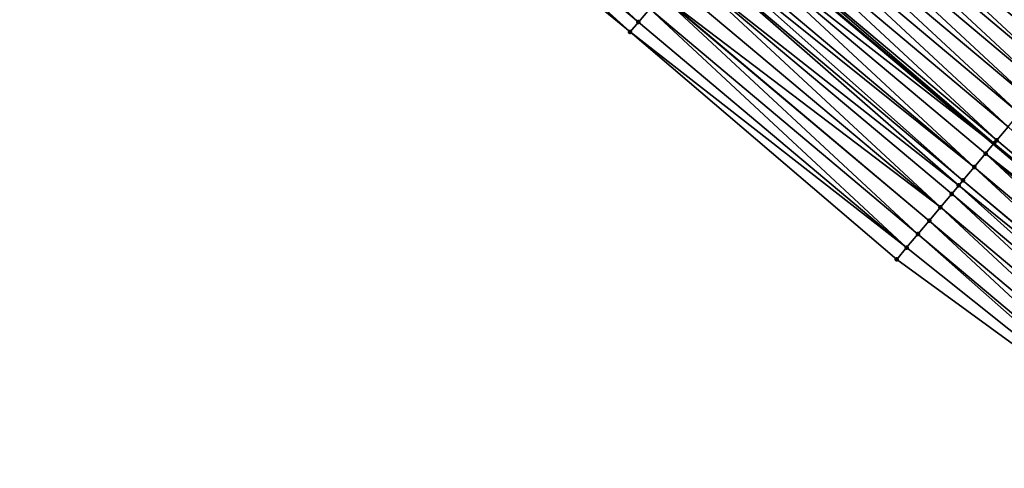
# Model space of a CAD drawing. Header units: feet. Extents: x 2017353 to 2024169, y 808050 to 818690.
# Tile 144 of 256: x 2018108 to 2018165, y 817920 to 817945. Entities that reach past the tile are written whole.
import ezdxf

# ---------------------------------------------------------------- set-up
doc = ezdxf.new("R2010")
doc.units = ezdxf.units.FT
doc.header["$MEASUREMENT"] = 0
for name, color, linetype, lineweight in [('EP_Travel Lane', 172, 'Continuous', 53), ('SB-Road Shots', 141, 'Continuous', 100), ('SB-Road X-Section', 40, 'Continuous', 13)]:
    doc.layers.add(name, color=color, linetype=linetype, lineweight=lineweight)
doc.layers.add('I-77-MM15-17_SB-Surface-BORDER', color=7, linetype='Continuous')
doc.layers.add('I-77-MM15-17_SB-Surface-TIN', color=7, linetype='Continuous')

msp = doc.modelspace()

# ---------------------------------------------------------------- linework, layer by layer
at = {"layer": 'EP_Travel Lane'}
msp.add_polyline3d([(2018041.524072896, 818041.3556089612, 271.0125532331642), (2018056.825192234, 818028.4776737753, 270.8231265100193), (2018072.126455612, 818015.5996173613, 270.6583579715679), (2018087.427726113, 818002.7215549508, 270.4948171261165), (2018102.729067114, 817989.843433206, 270.3433342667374), (2018118.038776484, 817976.9568241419, 270.1925232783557), (2018133.338704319, 817964.0772157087, 270.0234909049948), (2018148.6387414, 817951.1975153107, 269.8713032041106), (2018163.938619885, 817938.3179484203, 269.6946454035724), (2018179.238393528, 817925.4384697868, 269.5018210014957), (2018194.53818175, 817912.5589788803, 269.3112454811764), (2018209.837923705, 817899.6795269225, 269.1135293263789), (2018225.13787068, 817886.7999023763, 268.9474481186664)], dxfattribs=at)
at = {"layer": 'I-77-MM15-17_SB-Surface-BORDER', "color": 3, "linetype": 'Continuous', "lineweight": -3}
msp.add_polyline3d([(2018220.243043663, 817880.9720468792, 268.7800545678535), (2018206.198594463, 817895.34662863, 268.9782584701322), (2018189.633601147, 817906.7200283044, 269.1042343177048), (2018174.617642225, 817919.9372636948, 269.3187057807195), (2018158.407874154, 817931.7333809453, 269.4734421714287), (2018143.185856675, 817944.705312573, 269.6783968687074), (2018127.700000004, 817957.3639972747, 269.8072379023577), (2018112.318654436, 817970.1468707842, 269.9581315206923), (2018097.700681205, 817983.8711733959, 270.1497432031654), (2018082.399438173, 817996.7492125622, 270.3180127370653), (2018067.098109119, 818009.6273241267, 270.4715359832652), (2018052.689475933, 818023.5656781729, 270.6611741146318)], dxfattribs=at)
at = {"layer": 'I-77-MM15-17_SB-Surface-TIN', "color": 128, "linetype": 'Continuous', "lineweight": -3}
for points in [[(2018143.660074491, 817945.2698910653, 269.6970764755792), (2018128.986357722, 817958.8954292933, 269.8607166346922), (2018128.343173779, 817958.1297175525, 269.8331938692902)], [(2018143.660074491, 817945.2698910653, 269.6970764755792), (2018144.303252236, 817946.0356080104, 269.723644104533), (2018128.986357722, 817958.8954292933, 269.8607166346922)], [(2018169.266799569, 817944.662391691, 269.828942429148), (2018154.593286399, 817958.2877589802, 270.0239556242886), (2018153.950157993, 817957.5220006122, 270.0049902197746)], [(2018169.266799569, 817944.662391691, 269.828942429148), (2018169.90992752, 817945.4281504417, 269.8478381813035), (2018154.593286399, 817958.2877589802, 270.0239556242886)], [(2018143.185856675, 817944.705312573, 269.6783968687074), (2018128.343173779, 817958.1297175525, 269.8331938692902), (2018127.700000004, 817957.3639972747, 269.8072379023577)], [(2018143.185856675, 817944.705312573, 269.6783968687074), (2018143.660074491, 817945.2698910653, 269.6970764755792), (2018128.343173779, 817958.1297175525, 269.8331938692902)], [(2018168.623688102, 817943.8966191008, 269.8125866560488), (2018153.950157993, 817957.5220006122, 270.0049902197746), (2018153.307040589, 817956.7562330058, 269.9877203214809)], [(2018168.623688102, 817943.8966191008, 269.8125866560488), (2018169.266799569, 817944.662391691, 269.828942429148), (2018153.950157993, 817957.5220006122, 270.0049902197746)], [(2018167.980586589, 817943.130838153, 269.7977646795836), (2018153.307040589, 817956.7562330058, 269.9877203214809), (2018152.663927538, 817955.9904617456, 269.9711209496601)], [(2018167.980586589, 817943.130838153, 269.7977646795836), (2018168.623688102, 817943.8966191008, 269.8125866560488), (2018153.307040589, 817956.7562330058, 269.9877203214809)], [(2018167.337467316, 817942.3650721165, 269.7802060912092), (2018152.663927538, 817955.9904617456, 269.9711209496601), (2018152.020810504, 817955.2246938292, 269.9539079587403)], [(2018167.337467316, 817942.3650721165, 269.7802060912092), (2018167.980586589, 817943.130838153, 269.7977646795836), (2018152.663927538, 817955.9904617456, 269.9711209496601)], [(2018166.694342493, 817941.5993107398, 269.7617922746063), (2018152.020810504, 817955.2246938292, 269.9539079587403), (2018151.377691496, 817954.4589275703, 269.9363907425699)], [(2018166.694342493, 817941.5993107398, 269.7617922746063), (2018167.337467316, 817942.3650721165, 269.7802060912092), (2018152.020810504, 817955.2246938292, 269.9539079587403)], [(2018166.051237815, 817940.8335324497, 269.7464825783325), (2018151.377691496, 817954.4589275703, 269.9363907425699), (2018150.734588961, 817953.6931474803, 269.9214119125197)], [(2018166.051237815, 817940.8335324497, 269.7464825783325), (2018166.694342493, 817941.5993107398, 269.7617922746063), (2018151.377691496, 817954.4589275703, 269.9363907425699)], [(2018165.408138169, 817940.0677499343, 269.731948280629), (2018150.734588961, 817953.6931474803, 269.9214119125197), (2018150.091481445, 817952.927371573, 269.9056654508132)], [(2018165.408138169, 817940.0677499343, 269.731948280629), (2018166.051237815, 817940.8335324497, 269.7464825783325), (2018150.734588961, 817953.6931474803, 269.9214119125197)], [(2018164.765031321, 817939.3019734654, 269.7163043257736), (2018150.091481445, 817952.927371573, 269.9056654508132), (2018149.448366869, 817952.1616015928, 269.8888311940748)], [(2018164.765031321, 817939.3019734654, 269.7163043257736), (2018165.408138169, 817940.0677499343, 269.731948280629), (2018150.091481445, 817952.927371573, 269.9056654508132)], [(2018164.121920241, 817938.5362005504, 269.7000081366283), (2018149.448366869, 817952.1616015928, 269.8888311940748), (2018148.8052761, 817951.3958116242, 269.8756653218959)], [(2018164.121920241, 817938.5362005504, 269.7000081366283), (2018164.765031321, 817939.3019734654, 269.7163043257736), (2018149.448366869, 817952.1616015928, 269.8888311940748)], [(2018148.162161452, 817950.6300417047, 269.8588199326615), (2018163.938619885, 817938.3179484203, 269.6946454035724), (2018148.6387414, 817951.1975153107, 269.8713032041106)], [(2018163.970087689, 817938.3554150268, 269.6956790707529), (2018148.8052761, 817951.3958116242, 269.8756653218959), (2018148.6387414, 817951.1975153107, 269.8713032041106)], [(2018163.970087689, 817938.3554150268, 269.6956790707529), (2018148.6387414, 817951.1975153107, 269.8713032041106), (2018163.938619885, 817938.3179484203, 269.6946454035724)], [(2018163.970087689, 817938.3554150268, 269.6956790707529), (2018164.121920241, 817938.5362005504, 269.7000081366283), (2018148.8052761, 817951.3958116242, 269.8756653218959)], [(2018162.835625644, 817937.0047155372, 269.6562542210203), (2018148.162161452, 817950.6300417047, 269.8588199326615), (2018147.519041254, 817949.8642764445, 269.8411194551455)], [(2018163.478782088, 817937.7704503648, 269.6795404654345), (2018163.938619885, 817938.3179484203, 269.6946454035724), (2018148.162161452, 817950.6300417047, 269.8588199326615)], [(2018162.835625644, 817937.0047155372, 269.6562542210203), (2018163.478782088, 817937.7704503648, 269.6795404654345), (2018148.162161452, 817950.6300417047, 269.8588199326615)], [(2018162.835625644, 817937.0047155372, 269.6562542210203), (2018147.519041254, 817949.8642764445, 269.8411194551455), (2018147.23026125, 817949.5204273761, 269.8330045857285)], [(2018162.192463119, 817936.238985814, 269.6320311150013), (2018147.23026125, 817949.5204273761, 269.8330045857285), (2018146.875911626, 817949.0985191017, 269.8219658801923)], [(2018162.192463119, 817936.238985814, 269.6320311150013), (2018162.835625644, 817937.0047155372, 269.6562542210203), (2018147.23026125, 817949.5204273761, 269.8330045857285)], [(2018161.955049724, 817935.9563298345, 269.6229999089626), (2018146.875911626, 817949.0985191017, 269.8219658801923), (2018146.232760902, 817948.3327794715, 269.7995616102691)], [(2018161.955049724, 817935.9563298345, 269.6229999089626), (2018162.192463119, 817936.238985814, 269.6320311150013), (2018146.875911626, 817949.0985191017, 269.8219658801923)], [(2018160.906121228, 817934.7075405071, 269.5809900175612), (2018146.232760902, 817948.3327794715, 269.7995616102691), (2018145.589599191, 817947.5670490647, 269.7754645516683)], [(2018160.906121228, 817934.7075405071, 269.5809900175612), (2018161.549296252, 817935.4732597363, 269.6071390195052), (2018146.232760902, 817948.3327794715, 269.7995616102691)], [(2018161.549296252, 817935.4732597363, 269.6071390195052), (2018161.955049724, 817935.9563298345, 269.6229999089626), (2018146.232760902, 817948.3327794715, 269.7995616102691)], [(2018160.906121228, 817934.7075405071, 269.5809900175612), (2018145.589599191, 817947.5670490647, 269.7754645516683), (2018144.961941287, 817946.8197892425, 269.7510237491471)], [(2018159.619748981, 817933.1761206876, 269.5252713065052), (2018144.946431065, 817946.8013240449, 269.7503788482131), (2018144.303252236, 817946.0356080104, 269.723644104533)], [(2018160.262937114, 817933.9418289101, 269.5534403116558), (2018144.961941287, 817946.8197892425, 269.7510237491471), (2018144.946431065, 817946.8013240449, 269.7503788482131)], [(2018159.619748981, 817933.1761206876, 269.5252713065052), (2018160.262937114, 817933.9418289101, 269.5534403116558), (2018144.946431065, 817946.8013240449, 269.7503788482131)], [(2018160.262937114, 817933.9418289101, 269.5534403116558), (2018160.906121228, 817934.7075405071, 269.5809900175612), (2018144.961941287, 817946.8197892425, 269.7510237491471)], [(2018158.976564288, 817932.4104095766, 269.4976323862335), (2018144.303252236, 817946.0356080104, 269.723644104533), (2018143.660074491, 817945.2698910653, 269.6970764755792)], [(2018158.976564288, 817932.4104095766, 269.4976323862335), (2018159.619748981, 817933.1761206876, 269.5252713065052), (2018144.303252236, 817946.0356080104, 269.723644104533)], [(2018158.976564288, 817932.4104095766, 269.4976323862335), (2018143.660074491, 817945.2698910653, 269.6970764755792), (2018143.185856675, 817944.705312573, 269.6783968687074)], [(2018158.407874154, 817931.7333809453, 269.4734421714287), (2018158.976564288, 817932.4104095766, 269.4976323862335), (2018143.185856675, 817944.705312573, 269.6783968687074)], [(2018179.438455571, 817925.6766808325, 269.5075903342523), (2018164.765031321, 817939.3019734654, 269.7163043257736), (2018164.121920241, 817938.5362005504, 269.7000081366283)], [(2018163.478782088, 817937.7704503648, 269.6795404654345), (2018179.238393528, 817925.4384697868, 269.5018210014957), (2018163.938619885, 817938.3179484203, 269.6946454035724)], [(2018163.970087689, 817938.3554150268, 269.6956790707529), (2018163.938619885, 817938.3179484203, 269.6946454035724), (2018179.238393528, 817925.4384697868, 269.5018210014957)], [(2018179.438455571, 817925.6766808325, 269.5075903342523), (2018164.121920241, 817938.5362005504, 269.7000081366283), (2018163.970087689, 817938.3554150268, 269.6956790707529)], [(2018179.438455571, 817925.6766808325, 269.5075903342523), (2018163.970087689, 817938.3554150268, 269.6956790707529), (2018179.238393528, 817925.4384697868, 269.5018210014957)], [(2018178.152192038, 817924.1451697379, 269.4686230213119), (2018163.478782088, 817937.7704503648, 269.6795404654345), (2018162.835625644, 817937.0047155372, 269.6562542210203)], [(2018178.795329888, 817924.9109201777, 269.4890440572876), (2018179.238393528, 817925.4384697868, 269.5018210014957), (2018163.478782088, 817937.7704503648, 269.6795404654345)], [(2018178.152192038, 817924.1451697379, 269.4686230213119), (2018178.795329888, 817924.9109201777, 269.4890440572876), (2018163.478782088, 817937.7704503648, 269.6795404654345)], [(2018177.54623052, 817923.4237158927, 269.4469019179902), (2018162.835625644, 817937.0047155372, 269.6562542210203), (2018162.192463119, 817936.238985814, 269.6320311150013)], [(2018177.54623052, 817923.4237158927, 269.4469019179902), (2018178.152192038, 817924.1451697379, 269.4686230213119), (2018162.835625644, 817937.0047155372, 269.6562542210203)], [(2018176.865868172, 817922.6137092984, 269.4203591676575), (2018161.955049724, 817935.9563298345, 269.6229999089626), (2018161.549296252, 817935.4732597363, 269.6071390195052)], [(2018177.509036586, 817923.3794340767, 269.4454897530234), (2018162.192463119, 817936.238985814, 269.6320311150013), (2018161.955049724, 817935.9563298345, 269.6229999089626)], [(2018176.865868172, 817922.6137092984, 269.4203591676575), (2018177.509036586, 817923.3794340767, 269.4454897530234), (2018161.955049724, 817935.9563298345, 269.6229999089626)], [(2018177.509036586, 817923.3794340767, 269.4454897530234), (2018177.54623052, 817923.4237158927, 269.4469019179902), (2018162.192463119, 817936.238985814, 269.6320311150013)], [(2018176.222686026, 817921.8479960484, 269.3931128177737), (2018161.549296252, 817935.4732597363, 269.6071390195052), (2018160.906121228, 817934.7075405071, 269.5809900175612)], [(2018176.222686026, 817921.8479960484, 269.3931128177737), (2018176.865868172, 817922.6137092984, 269.4203591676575), (2018161.549296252, 817935.4732597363, 269.6071390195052)], [(2018175.579491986, 817921.0822927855, 269.3640335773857), (2018160.906121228, 817934.7075405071, 269.5809900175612), (2018160.262937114, 817933.9418289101, 269.5534403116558)], [(2018175.579491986, 817921.0822927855, 269.3640335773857), (2018176.222686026, 817921.8479960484, 269.3931128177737), (2018160.906121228, 817934.7075405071, 269.5809900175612)], [(2018174.936290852, 817920.3165954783, 269.333861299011), (2018160.262937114, 817933.9418289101, 269.5534403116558), (2018159.619748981, 817933.1761206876, 269.5252713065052)], [(2018174.936290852, 817920.3165954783, 269.333861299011), (2018175.579491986, 817921.0822927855, 269.3640335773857), (2018160.262937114, 817933.9418289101, 269.5534403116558)], [(2018174.617642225, 817919.9372636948, 269.3187057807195), (2018159.619748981, 817933.1761206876, 269.5252713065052), (2018158.976564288, 817932.4104095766, 269.4976323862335)], [(2018174.617642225, 817919.9372636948, 269.3187057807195), (2018174.936290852, 817920.3165954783, 269.333861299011), (2018159.619748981, 817933.1761206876, 269.5252713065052)], [(2018174.617642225, 817919.9372636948, 269.3187057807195), (2018158.976564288, 817932.4104095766, 269.4976323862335), (2018158.407874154, 817931.7333809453, 269.4734421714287)]]:
    msp.add_3dface(points, dxfattribs=at)
at = {"layer": 'SB-Road Shots', "lineweight": 100}
for p in [(2018143.660074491, 817945.2698910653, 269.6970764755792), (2018143.185856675, 817944.705312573, 269.6783968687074), (2018163.970087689, 817938.3554150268, 269.6956790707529), (2018164.121920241, 817938.5362005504, 269.7000081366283), (2018163.478782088, 817937.7704503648, 269.6795404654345), (2018162.835625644, 817937.0047155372, 269.6562542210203), (2018161.955049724, 817935.9563298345, 269.6229999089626), (2018162.192463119, 817936.238985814, 269.6320311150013), (2018161.549296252, 817935.4732597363, 269.6071390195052), (2018160.906121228, 817934.7075405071, 269.5809900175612), (2018160.262937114, 817933.9418289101, 269.5534403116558), (2018159.619748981, 817933.1761206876, 269.5252713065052), (2018158.976564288, 817932.4104095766, 269.4976323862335), (2018158.407874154, 817931.7333809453, 269.4734421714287)]:
    msp.add_point(p, dxfattribs=at)
at = {"layer": 'SB-Road X-Section', "extrusion": (-0.7658342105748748, 0.6429822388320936, 0.008473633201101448), "elevation": -1019636.890549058, "flags": 128}
msp.add_lwpolyline([(-1924142.232744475, 8910.665981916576), (-1924142.078058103, 8910.665832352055), (-1924141.078058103, 8910.65384351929), (-1924140.078058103, 8910.628184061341), (-1924139.078058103, 8910.607097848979), (-1924138.078058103, 8910.586810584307), (-1924137.078058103, 8910.5698383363), (-1924136.078058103, 8910.551936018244), (-1924135.078058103, 8910.532398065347), (-1924134.078058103, 8910.513858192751), (-1924133.078058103, 8910.494735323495), (-1924132.078058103, 8910.474142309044), (-1924131.078058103, 8910.452498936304), (-1924130.078058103, 8910.431640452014), (-1924129.078058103, 8910.413953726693), (-1924128.078058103, 8910.394950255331), (-1924127.078058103, 8910.372863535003), (-1924126.078058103, 8910.35389744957), (-1924125.078058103, 8910.336626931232), (-1924124.078058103, 8910.320026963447), (-1924123.078058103, 8910.302813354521), (-1924122.078058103, 8910.285295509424), (-1924121.078058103, 8910.270316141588), (-1924120.078058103, 8910.254569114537), (-1924119.078058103, 8910.237734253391), (-1924118.078058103, 8910.22456790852), (-1924117.078058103, 8910.207721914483), (-1924116.078058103, 8910.190020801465), (-1924115.629030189, 8910.181905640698), (-1924115.078058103, 8910.17086653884), (-1924114.078058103, 8910.148461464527), (-1924113.078058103, 8910.124363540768), (-1924112.102173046, 8910.099921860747), (-1924112.078058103, 8910.099276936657), (-1924111.078058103, 8910.072541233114), (-1924110.078058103, 8910.045972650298), (-1924109.340744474, 8910.027292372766)], dxfattribs=at)
at = {"layer": 'SB-Road X-Section', "extrusion": (-0.7658342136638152, 0.6429822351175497, 0.008473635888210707), "elevation": -1019656.899820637, "flags": 128}
msp.add_lwpolyline([(-1924142.07313179, 8910.67951350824), (-1924142.072474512, 8910.679513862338), (-1924141.073131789, 8910.664918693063), (-1924140.07313179, 8910.638967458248), (-1924139.07313179, 8910.615049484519), (-1924138.073131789, 8910.594030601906), (-1924137.07313179, 8910.57366128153), (-1924136.07313179, 8910.55386057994), (-1924135.07313179, 8910.533692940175), (-1924134.07313179, 8910.519132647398), (-1924133.07313179, 8910.49643852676), (-1924132.07313179, 8910.473225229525), (-1924131.07313179, 8910.450343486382), (-1924130.07313179, 8910.43077497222), (-1924129.07313179, 8910.411696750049), (-1924128.07313179, 8910.390097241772), (-1924127.07313179, 8910.369037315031), (-1924126.07313179, 8910.350140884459), (-1924125.07313179, 8910.333784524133), (-1924124.073131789, 8910.318962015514), (-1924123.07313179, 8910.301402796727), (-1924122.07313179, 8910.282988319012), (-1924121.07313179, 8910.26767807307), (-1924120.07313179, 8910.25314325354), (-1924119.07313179, 8910.237498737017), (-1924118.07313179, 8910.221201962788), (-1924117.837045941, 8910.216872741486), (-1924117.07313179, 8910.20073355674), (-1924116.07313179, 8910.177446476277), (-1924115.073131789, 8910.153222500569), (-1924114.703998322, 8910.144190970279), (-1924114.073131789, 8910.128329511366), (-1924113.07313179, 8910.10217957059), (-1924112.07313179, 8910.07462887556), (-1924111.07313179, 8910.046458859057), (-1924110.07313179, 8910.01881894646), (-1924109.188950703, 8909.99462786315)], dxfattribs=at)

doc.saveas('drawing.dxf')
